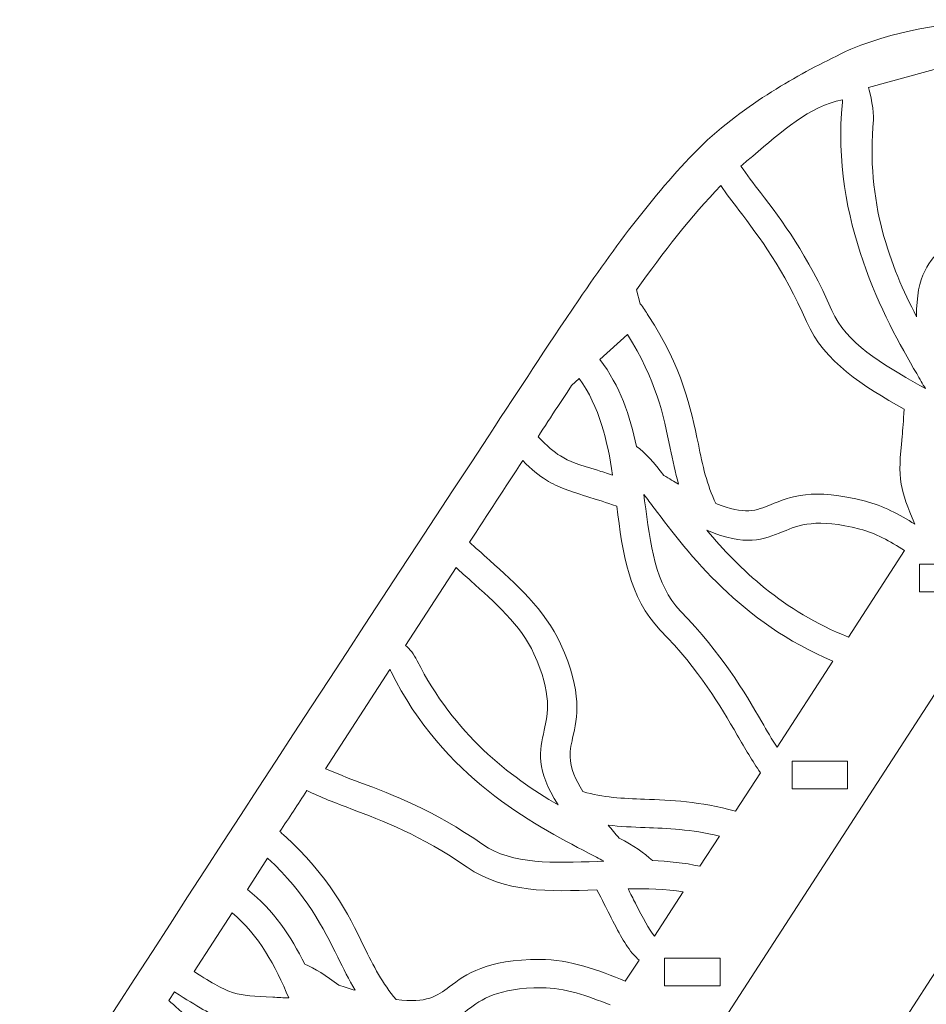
# Model space of a CAD drawing. Header units: centimetres. Extents: x -132 to 124, y -95 to 91.
# Tile 49 of 56: x 86.31 to 93.66, y 24.48 to 32.46. Entities that reach past the tile are written whole.
import ezdxf

# ---------------------------------------------------------------- set-up
doc = ezdxf.new("R2010")
doc.units = ezdxf.units.CM
doc.header["$MEASUREMENT"] = 0
doc.layers.add('Layer 1', color=7, linetype='Continuous')

msp = doc.modelspace()

# ---------------------------------------------------------------- linework, layer by layer
at = {"layer": 'Layer 1', "lineweight": 9}
for points, knots in [([(93.04298, 32.22013), (93.48353, 32.39216), (93.89099, 32.45851), (94.28626, 32.4195), (94.28626, 32.4195), (94.68327, 32.38032), (95.06287, 32.23649), (95.44595, 31.98819), (95.44595, 31.98819), (95.52431, 31.93752), (95.54695, 31.83304), (95.49645, 31.75485), (95.49645, 31.75485), (95.44595, 31.6765), (95.34148, 31.65438), (95.26312, 31.70505), (95.26312, 31.70505), (94.92531, 31.92428), (94.59447, 32.05087), (94.25317, 32.08448), (94.25317, 32.08448), (94.21487, 32.08831), (94.17482, 32.09092), (94.13651, 32.09232)], [0, 0, 0, 0, 0.1428571, 0.1428571, 0.1428571, 0.1428571, 0.2857143, 0.2857143, 0.2857143, 0.2857143, 0.4285714, 0.4285714, 0.4285714, 0.4285714, 0.5714286, 0.5714286, 0.5714286, 0.5714286, 0.7142857, 0.7142857, 0.7142857, 0.7142857, 1, 1, 1, 1]), ([(81.35201, 14.44981), (81.3938, 14.53287), (81.49654, 14.56648), (81.57838, 14.52469), (81.57838, 14.52469), (81.66196, 14.48307), (81.69504, 14.38173), (81.65499, 14.29867), (81.65499, 14.29867), (81.59405, 14.17991), (81.48783, 14.11427), (81.36942, 14.08954), (81.36942, 14.08954), (81.30499, 14.07613), (81.23708, 14.07509), (81.17266, 14.08397), (81.17266, 14.08397), (81.10823, 14.09302), (81.04554, 14.112), (80.99156, 14.13864), (80.99156, 14.13864), (80.89231, 14.18862), (80.81569, 14.26837), (80.7948, 14.36989), (80.7948, 14.36989), (80.78783, 14.40367), (80.78609, 14.43884), (80.78958, 14.47471), (80.78958, 14.47471), (80.79828, 14.60583), (80.90276, 14.86458), (80.98286, 14.97254), (80.98286, 14.97254), (84.02314, 19.67157), (87.03382, 24.41343), (90.11066, 29.08791), (90.11066, 29.08791), (90.37708, 29.49275), (90.55469, 29.77084), (90.84026, 30.18979), (90.84026, 30.18979), (91.16414, 30.66446), (91.50021, 31.11476), (91.87632, 31.47938), (91.87632, 31.47938), (91.87981, 31.4813), (91.88155, 31.48304), (91.88329, 31.48496), (91.88329, 31.48496), (92.08528, 31.66396), (92.28204, 31.80239), (92.47358, 31.91871), (92.47358, 31.91871), (92.6599, 32.03224), (92.84622, 32.12505), (93.03079, 32.21455), (93.03079, 32.21455), (93.03428, 32.21664), (93.0395, 32.21838), (93.04298, 32.21995)], [0, 0, 0, 0, 0.0625, 0.0625, 0.0625, 0.0625, 0.125, 0.125, 0.125, 0.125, 0.1875, 0.1875, 0.1875, 0.1875, 0.25, 0.25, 0.25, 0.25, 0.3125, 0.3125, 0.3125, 0.3125, 0.375, 0.375, 0.375, 0.375, 0.4375, 0.4375, 0.4375, 0.4375, 0.5, 0.5, 0.5, 0.5, 0.5625, 0.5625, 0.5625, 0.5625, 0.625, 0.625, 0.625, 0.625, 0.6875, 0.6875, 0.6875, 0.6875, 0.75, 0.75, 0.75, 0.75, 0.8125, 0.8125, 0.8125, 0.8125, 0.875, 0.875, 0.875, 0.875, 1, 1, 1, 1]), ([(87.80346, 14.44981), (87.84525, 14.53287), (87.94625, 14.56648), (88.02983, 14.52469), (88.02983, 14.52469), (88.11341, 14.48307), (88.1465, 14.38173), (88.1047, 14.29867), (88.1047, 14.29867), (88.0455, 14.17991), (87.93928, 14.11427), (87.81913, 14.08954), (87.81913, 14.08954), (87.75645, 14.07613), (87.68854, 14.07509), (87.62411, 14.08397), (87.62411, 14.08397), (87.55968, 14.09302), (87.497, 14.112), (87.44302, 14.13864), (87.44302, 14.13864), (87.34376, 14.18862), (87.26715, 14.26837), (87.24625, 14.36989), (87.24625, 14.36989), (87.23929, 14.40367), (87.23755, 14.43884), (87.23929, 14.47471), (87.23929, 14.47471), (87.24973, 14.60583), (87.35421, 14.86458), (87.43431, 14.97254), (87.43431, 14.97254), (90.47459, 19.67157), (93.48527, 24.41343), (96.56212, 29.08791), (96.56212, 29.08791), (96.82853, 29.49275), (97.00614, 29.77084), (97.29171, 30.18979), (97.29171, 30.18979), (97.61559, 30.66446), (97.95166, 31.11476), (98.32778, 31.47938), (98.32778, 31.47938), (98.32952, 31.4813), (98.333, 31.48304), (98.33474, 31.48496), (98.33474, 31.48496), (98.53673, 31.66396), (98.7335, 31.80239), (98.92504, 31.91871), (98.92504, 31.91871), (99.11135, 32.03224), (99.29767, 32.12505), (99.48225, 32.21455), (99.48225, 32.21455), (99.48573, 32.21664), (99.49095, 32.21838), (99.49444, 32.21995)], [0, 0, 0, 0, 0.0625, 0.0625, 0.0625, 0.0625, 0.125, 0.125, 0.125, 0.125, 0.1875, 0.1875, 0.1875, 0.1875, 0.25, 0.25, 0.25, 0.25, 0.3125, 0.3125, 0.3125, 0.3125, 0.375, 0.375, 0.375, 0.375, 0.4375, 0.4375, 0.4375, 0.4375, 0.5, 0.5, 0.5, 0.5, 0.5625, 0.5625, 0.5625, 0.5625, 0.625, 0.625, 0.625, 0.625, 0.6875, 0.6875, 0.6875, 0.6875, 0.75, 0.75, 0.75, 0.75, 0.8125, 0.8125, 0.8125, 0.8125, 0.875, 0.875, 0.875, 0.875, 1, 1, 1, 1]), ([(93.18751, 31.90861), (93.20144, 31.86403), (93.23278, 31.70732), (93.22756, 31.64811), (93.22756, 31.64811), (93.16313, 30.98608), (93.36512, 30.45429), (93.57582, 30.05223), (93.57582, 30.05223), (93.57407, 30.39613), (93.67855, 30.502), (93.80218, 30.62546), (93.80218, 30.62546), (93.89795, 30.7228), (94.00939, 30.83459), (94.05989, 31.19468), (94.05989, 31.19468), (94.09298, 31.43951), (94.00765, 31.73065), (93.93974, 31.96485), (93.93974, 31.96485), (93.92755, 32.00699), (93.91537, 32.04791), (93.90492, 32.08709)], [0, 0, 0, 0, 0.1428571, 0.1428571, 0.1428571, 0.1428571, 0.2857143, 0.2857143, 0.2857143, 0.2857143, 0.4285714, 0.4285714, 0.4285714, 0.4285714, 0.5714286, 0.5714286, 0.5714286, 0.5714286, 0.7142857, 0.7142857, 0.7142857, 0.7142857, 1, 1, 1, 1]), ([(93.64721, 29.46977), (93.62631, 29.50721), (93.60193, 29.5476), (93.57756, 29.59061), (93.57756, 29.59061), (93.31288, 30.03969), (92.88278, 30.83563), (92.97507, 31.78968), (92.97507, 31.78968), (92.97507, 31.79682), (92.97507, 31.80361), (92.97507, 31.80971), (92.97507, 31.80971), (92.7104, 31.75747), (92.48229, 31.5513), (92.24896, 31.35262)], [0, 0, 0, 0, 0.2, 0.2, 0.2, 0.2, 0.4, 0.4, 0.4, 0.4, 0.6, 0.6, 0.6, 0.6, 1, 1, 1, 1]), ([(92.24896, 31.35262), (92.21761, 31.3272), (92.18453, 31.30073), (92.15319, 31.27304), (92.15319, 31.27304), (92.20194, 31.20217), (92.25418, 31.13217), (92.31164, 31.05817), (92.31164, 31.05817), (92.48751, 30.82553), (92.69298, 30.5565), (92.88975, 30.10325), (92.88975, 30.10325), (93.00467, 29.83788), (93.29547, 29.67106), (93.60368, 29.49502)], [0, 0, 0, 0, 0.2, 0.2, 0.2, 0.2, 0.4, 0.4, 0.4, 0.4, 0.6, 0.6, 0.6, 0.6, 1, 1, 1, 1]), ([(91.40269, 30.06302), (91.67956, 29.63972), (91.74747, 29.31114), (91.80841, 29.01913), (91.80841, 29.01913), (91.84324, 28.84726), (91.87632, 28.68933), (91.9512, 28.53801), (91.9512, 28.53801), (92.18453, 28.44241), (92.2803, 28.48229), (92.39348, 28.52843), (92.39348, 28.52843), (92.55194, 28.5939), (92.73478, 28.66895), (93.16139, 28.55734), (93.16139, 28.55734), (93.30243, 28.52025), (93.43825, 28.45147), (93.56189, 28.37102), (93.56189, 28.37102), (93.50094, 28.51154), (93.46786, 28.60278), (93.45218, 28.69542), (93.45218, 28.69542), (93.43303, 28.80704), (93.44174, 28.90612), (93.45915, 29.08129), (93.45915, 29.08129), (93.46437, 29.13945), (93.4696, 29.20718), (93.47656, 29.30191), (93.47656, 29.30191), (93.14224, 29.4938), (92.82881, 29.67942), (92.68428, 30.01444), (92.68428, 30.01444), (92.4997, 30.43757), (92.30468, 30.69407), (92.13577, 30.9159), (92.13577, 30.9159), (92.08528, 30.98364), (92.03478, 31.04859), (91.98951, 31.11406)], [0, 0, 0, 0, 0.0833333, 0.0833333, 0.0833333, 0.0833333, 0.1666667, 0.1666667, 0.1666667, 0.1666667, 0.25, 0.25, 0.25, 0.25, 0.3333333, 0.3333333, 0.3333333, 0.3333333, 0.4166667, 0.4166667, 0.4166667, 0.4166667, 0.5, 0.5, 0.5, 0.5, 0.5833333, 0.5833333, 0.5833333, 0.5833333, 0.6666667, 0.6666667, 0.6666667, 0.6666667, 0.75, 0.75, 0.75, 0.75, 0.8333333, 0.8333333, 0.8333333, 0.8333333, 1, 1, 1, 1]), ([(91.23379, 29.90892), (91.46712, 29.54047), (91.52633, 29.24828), (91.58031, 28.98796), (91.58031, 28.98796), (91.6012, 28.88661), (91.62035, 28.78997), (91.64822, 28.69403), (91.64822, 28.69403), (91.61165, 28.71614), (91.5716, 28.74017), (91.52981, 28.76681), (91.52981, 28.76681), (91.44971, 28.86903), (91.37832, 28.95034), (91.30692, 29.00067), (91.30692, 29.00067), (91.25643, 29.24758), (91.17459, 29.48997), (91.01091, 29.70502)], [0, 0, 0, 0, 0.1666667, 0.1666667, 0.1666667, 0.1666667, 0.3333333, 0.3333333, 0.3333333, 0.3333333, 0.5, 0.5, 0.5, 0.5, 0.6666667, 0.6666667, 0.6666667, 0.6666667, 1, 1, 1, 1]), ([(90.66961, 29.32524), (90.61563, 29.24358), (90.5634, 29.16174), (90.50942, 29.07955), (90.50942, 29.07955), (90.58429, 29.00328), (90.63653, 28.95644), (90.69051, 28.9237), (90.69051, 28.9237), (90.76016, 28.87965), (90.84374, 28.8537), (90.99001, 28.80791), (90.99001, 28.80791), (91.02832, 28.79607), (91.07011, 28.78318), (91.11364, 28.76925), (91.11364, 28.76925), (91.07185, 29.04611), (91.00742, 29.32228), (90.84374, 29.55196)], [0, 0, 0, 0, 0.1666667, 0.1666667, 0.1666667, 0.1666667, 0.3333333, 0.3333333, 0.3333333, 0.3333333, 0.5, 0.5, 0.5, 0.5, 0.6666667, 0.6666667, 0.6666667, 0.6666667, 1, 1, 1, 1]), ([(90.78106, 29.49519), (90.78106, 29.49519), (90.74449, 29.43843), (90.74449, 29.43843), (90.74449, 29.43843), (90.74449, 29.43843), (90.66961, 29.32524), (90.66961, 29.32524)], [0, 0, 0, 0, 0.3333333, 0.3333333, 0.3333333, 0.3333333, 1, 1, 1, 1]), ([(90.38579, 28.88696), (90.243, 28.66773), (90.09847, 28.44677), (89.95395, 28.22406), (89.95395, 28.22406), (89.99748, 28.18488), (90.05494, 28.13351), (90.11937, 28.07605), (90.11937, 28.07605), (90.31962, 27.89739), (90.57036, 27.67503), (90.69225, 27.40182), (90.69225, 27.40182), (90.87334, 26.99959), (90.82807, 26.807), (90.78976, 26.63914), (90.78976, 26.63914), (90.76364, 26.52073), (90.74101, 26.41834), (90.87334, 26.20417), (90.87334, 26.20417), (91.03528, 26.15524), (91.19548, 26.14932), (91.37135, 26.1427), (91.37135, 26.1427), (91.58553, 26.13469), (91.8206, 26.12598), (92.10966, 26.04484)], [0, 0, 0, 0, 0.125, 0.125, 0.125, 0.125, 0.25, 0.25, 0.25, 0.25, 0.375, 0.375, 0.375, 0.375, 0.5, 0.5, 0.5, 0.5, 0.625, 0.625, 0.625, 0.625, 0.75, 0.75, 0.75, 0.75, 1, 1, 1, 1]), ([(92.31164, 26.35705), (92.24548, 26.453), (92.18627, 26.55364), (92.12359, 26.66143), (92.12359, 26.66143), (91.98428, 26.90242), (91.82234, 27.18103), (91.50021, 27.51239), (91.50021, 27.51239), (91.24772, 27.77463), (91.19548, 28.13542), (91.14673, 28.51833), (91.14673, 28.51833), (91.05618, 28.54793), (90.99175, 28.56848), (90.93603, 28.58572), (90.93603, 28.58572), (90.76887, 28.63813), (90.6731, 28.66773), (90.57733, 28.72763), (90.57733, 28.72763), (90.51464, 28.76629), (90.45718, 28.8147), (90.38579, 28.88696)], [0, 0, 0, 0, 0.1428571, 0.1428571, 0.1428571, 0.1428571, 0.2857143, 0.2857143, 0.2857143, 0.2857143, 0.4285714, 0.4285714, 0.4285714, 0.4285714, 0.5714286, 0.5714286, 0.5714286, 0.5714286, 0.7142857, 0.7142857, 0.7142857, 0.7142857, 1, 1, 1, 1]), ([(95.35715, 28.80808), (95.35715, 28.80808), (94.89919, 28.80843), (94.89919, 28.80843), (94.89919, 28.80843), (94.89919, 28.80843), (84.83283, 13.27253), (84.83283, 13.27253)], [0, 0, 0, 0, 0.3333333, 0.3333333, 0.3333333, 0.3333333, 1, 1, 1, 1]), ([(101.8086, 28.80808), (101.8086, 28.80808), (101.35064, 28.80843), (101.35064, 28.80843), (101.35064, 28.80843), (101.35064, 28.80843), (91.28429, 13.27253), (91.28429, 13.27253)], [0, 0, 0, 0, 0.3333333, 0.3333333, 0.3333333, 0.3333333, 1, 1, 1, 1]), ([(91.36787, 28.61149), (91.39399, 28.57719), (91.42185, 28.53975), (91.45145, 28.50022), (91.45145, 28.50022), (91.73354, 28.12707), (92.15145, 27.57438), (92.89846, 27.262)], [0, 0, 0, 0, 0.3333333, 0.3333333, 0.3333333, 0.3333333, 1, 1, 1, 1]), ([(92.44572, 26.56357), (92.40393, 26.62852), (92.36388, 26.69695), (92.32209, 26.76852), (92.32209, 26.76852), (92.17582, 27.02135), (92.00518, 27.31354), (91.66215, 27.66859), (91.66215, 27.66859), (91.46016, 27.87632), (91.41837, 28.20925), (91.37309, 28.56099)], [0, 0, 0, 0, 0.25, 0.25, 0.25, 0.25, 0.5, 0.5, 0.5, 0.5, 1, 1, 1, 1]), ([(93.02383, 27.45667), (92.49622, 27.66563), (92.13752, 28.01092), (91.87806, 28.32139), (91.87806, 28.32139), (92.19498, 28.18818), (92.33254, 28.24478), (92.49448, 28.31112), (92.49448, 28.31112), (92.62159, 28.36336), (92.76612, 28.42326), (93.11786, 28.33114), (93.11786, 28.33114), (93.24149, 28.2991), (93.36164, 28.23363), (93.4783, 28.15684)], [0, 0, 0, 0, 0.2, 0.2, 0.2, 0.2, 0.4, 0.4, 0.4, 0.4, 0.6, 0.6, 0.6, 0.6, 1, 1, 1, 1]), ([(89.43679, 27.38876), (89.47161, 27.35864), (89.50295, 27.31824), (89.53082, 27.26496), (89.53082, 27.26496), (89.82683, 26.66996), (90.28131, 26.32623), (90.67136, 26.09638), (90.67136, 26.09638), (90.48852, 26.38718), (90.52161, 26.53275), (90.55991, 26.7027), (90.55991, 26.7027), (90.58952, 26.8366), (90.62608, 26.99018), (90.47633, 27.3219), (90.47633, 27.3219), (90.37534, 27.54739), (90.14897, 27.74903), (89.96614, 27.91115), (89.96614, 27.91115), (89.92435, 27.94928), (89.88255, 27.9855), (89.84599, 28.0205)], [0, 0, 0, 0, 0.1428571, 0.1428571, 0.1428571, 0.1428571, 0.2857143, 0.2857143, 0.2857143, 0.2857143, 0.4285714, 0.4285714, 0.4285714, 0.4285714, 0.5714286, 0.5714286, 0.5714286, 0.5714286, 0.7142857, 0.7142857, 0.7142857, 0.7142857, 1, 1, 1, 1]), ([(93.60019, 27.82286), (93.60019, 27.82286), (94.05027, 27.82286), (94.05027, 27.82286), (94.05027, 27.82286), (94.05027, 27.82286), (94.05027, 28.04794), (94.05027, 28.04794), (94.05027, 28.04794), (94.05027, 28.04794), (93.60019, 28.04794), (93.60019, 28.04794), (93.60019, 28.04794), (93.60019, 28.04794), (93.60019, 27.82286), (93.60019, 27.82286)], [0, 0, 0, 0, 0.2, 0.2, 0.2, 0.2, 0.4, 0.4, 0.4, 0.4, 0.6, 0.6, 0.6, 0.6, 1, 1, 1, 1]), ([(91.04225, 25.64104), (91.00394, 25.66124), (90.96215, 25.683), (90.91862, 25.70599), (90.91862, 25.70599), (90.45718, 25.94733), (89.74673, 26.31787), (89.31838, 27.17545), (89.31838, 27.17545), (89.31664, 27.1819), (89.31315, 27.18764), (89.30967, 27.19287)], [0, 0, 0, 0, 0.25, 0.25, 0.25, 0.25, 0.5, 0.5, 0.5, 0.5, 1, 1, 1, 1]), ([(92.56761, 26.45195), (92.71736, 26.45195), (92.86711, 26.45195), (93.01686, 26.45195), (93.01686, 26.45195), (93.01686, 26.37708), (93.01686, 26.30203), (93.01686, 26.22698), (93.01686, 26.22698), (92.86711, 26.22698), (92.71736, 26.22698), (92.56761, 26.22698), (92.56761, 26.22698), (92.56761, 26.30203), (92.56761, 26.37708), (92.56761, 26.45195)], [0, 0, 0, 0, 0.2, 0.2, 0.2, 0.2, 0.4, 0.4, 0.4, 0.4, 0.6, 0.6, 0.6, 0.6, 1, 1, 1, 1]), ([(88.78903, 26.39014), (88.87609, 26.35078), (88.96838, 26.31596), (89.06589, 26.27904), (89.06589, 26.27904), (89.33927, 26.17578), (89.65619, 26.05633), (90.06365, 25.77616), (90.06365, 25.77616), (90.30046, 25.61196), (90.63653, 25.62502), (90.99001, 25.63895)], [0, 0, 0, 0, 0.25, 0.25, 0.25, 0.25, 0.5, 0.5, 0.5, 0.5, 1, 1, 1, 1]), ([(88.63754, 26.21287), (88.5644, 26.10213), (88.49127, 25.99138), (88.41814, 25.88029), (88.41814, 25.88029), (88.42684, 25.87263), (88.43555, 25.86497), (88.44425, 25.8573)], [0, 0, 0, 0, 0.3333333, 0.3333333, 0.3333333, 0.3333333, 1, 1, 1, 1]), ([(91.32782, 24.83813), (91.31215, 24.85206), (91.29996, 24.86617), (91.28603, 24.88079), (91.28603, 24.88079), (91.21115, 24.96559), (91.16762, 25.0544), (91.08752, 25.21146), (91.08752, 25.21146), (91.0614, 25.26335), (91.03006, 25.3243), (90.98653, 25.4084), (90.98653, 25.4084), (90.59996, 25.39325), (90.23603, 25.38455), (89.93653, 25.59158), (89.93653, 25.59158), (89.55519, 25.8533), (89.25395, 25.96718), (88.99276, 26.06574), (88.99276, 26.06574), (88.86739, 26.11327), (88.75072, 26.1575), (88.63754, 26.21287)], [0, 0, 0, 0, 0.1428571, 0.1428571, 0.1428571, 0.1428571, 0.2857143, 0.2857143, 0.2857143, 0.2857143, 0.4285714, 0.4285714, 0.4285714, 0.4285714, 0.5714286, 0.5714286, 0.5714286, 0.5714286, 0.7142857, 0.7142857, 0.7142857, 0.7142857, 1, 1, 1, 1]), ([(91.97906, 25.84407), (91.74921, 25.89944), (91.55593, 25.90658), (91.37832, 25.9132), (91.37832, 25.9132), (91.27384, 25.91703), (91.17633, 25.92086), (91.07707, 25.93253), (91.07707, 25.93253), (91.10493, 25.89927), (91.13454, 25.86444), (91.16762, 25.82753), (91.16762, 25.82753), (91.28255, 25.76536), (91.37309, 25.70842), (91.43578, 25.64522), (91.43578, 25.64522), (91.56463, 25.64069), (91.69349, 25.6278), (91.8206, 25.59959)], [0, 0, 0, 0, 0.1666667, 0.1666667, 0.1666667, 0.1666667, 0.3333333, 0.3333333, 0.3333333, 0.3333333, 0.5, 0.5, 0.5, 0.5, 0.6666667, 0.6666667, 0.6666667, 0.6666667, 1, 1, 1, 1]), ([(88.44425, 25.8573), (88.82037, 25.51758), (88.96838, 25.21686), (89.09898, 24.94957), (89.09898, 24.94957), (89.17733, 24.79216), (89.24873, 24.64746), (89.36017, 24.52017), (89.36017, 24.52017), (89.60917, 24.48657), (89.69275, 24.5496), (89.79027, 24.62256), (89.79027, 24.62256), (89.92783, 24.72599), (90.08628, 24.84492), (90.52683, 24.84475), (90.52683, 24.84475), (90.76364, 24.8444), (91.00568, 24.75821), (91.21638, 24.66749)], [0, 0, 0, 0, 0.1666667, 0.1666667, 0.1666667, 0.1666667, 0.3333333, 0.3333333, 0.3333333, 0.3333333, 0.5, 0.5, 0.5, 0.5, 0.6666667, 0.6666667, 0.6666667, 0.6666667, 1, 1, 1, 1]), ([(88.31888, 25.66524), (88.63754, 25.36783), (88.76987, 25.10019), (88.88828, 24.86181), (88.88828, 24.86181), (88.93356, 24.76918), (88.97709, 24.68037), (89.02758, 24.5947), (89.02758, 24.5947), (88.98579, 24.60689), (88.94226, 24.62012), (88.89525, 24.63527), (88.89525, 24.63527), (88.79251, 24.71398), (88.70196, 24.77457), (88.62012, 24.80505), (88.62012, 24.80505), (88.50868, 25.03124), (88.36764, 25.24507), (88.1552, 25.41188)], [0, 0, 0, 0, 0.1666667, 0.1666667, 0.1666667, 0.1666667, 0.3333333, 0.3333333, 0.3333333, 0.3333333, 0.5, 0.5, 0.5, 0.5, 0.6666667, 0.6666667, 0.6666667, 0.6666667, 1, 1, 1, 1]), ([(91.68652, 25.39221), (91.54026, 25.41554), (91.38876, 25.4192), (91.23901, 25.41658), (91.23901, 25.41658), (91.25991, 25.37566), (91.27906, 25.33683), (91.29822, 25.30149), (91.29822, 25.30149), (91.36439, 25.17072), (91.40269, 25.09427), (91.45319, 25.03315)], [0, 0, 0, 0, 0.25, 0.25, 0.25, 0.25, 0.5, 0.5, 0.5, 0.5, 1, 1, 1, 1]), ([(88.03157, 25.22139), (88.24923, 25.04099), (88.38157, 24.7899), (88.49127, 24.53236), (88.49127, 24.53236), (88.446, 24.53463), (88.40246, 24.53671), (88.36241, 24.53863), (88.36241, 24.53863), (88.20918, 24.54577), (88.12212, 24.54995), (88.04202, 24.57485), (88.04202, 24.57485), (87.96192, 24.59958), (87.8766, 24.64868), (87.72336, 24.74567)], [0, 0, 0, 0, 0.2, 0.2, 0.2, 0.2, 0.4, 0.4, 0.4, 0.4, 0.6, 0.6, 0.6, 0.6, 1, 1, 1, 1]), ([(91.53329, 24.85624), (91.68478, 24.85624), (91.83453, 24.85624), (91.98428, 24.85624), (91.98428, 24.85624), (91.98428, 24.78119), (91.98428, 24.70632), (91.98428, 24.63127), (91.98428, 24.63127), (91.83453, 24.63127), (91.68478, 24.63127), (91.53329, 24.63127), (91.53329, 24.63127), (91.53329, 24.70632), (91.53329, 24.78119), (91.53329, 24.85624)], [0, 0, 0, 0, 0.2, 0.2, 0.2, 0.2, 0.4, 0.4, 0.4, 0.4, 0.6, 0.6, 0.6, 0.6, 1, 1, 1, 1]), ([(87.60147, 24.55761), (87.60147, 24.55761), (87.60147, 24.55726), (87.60147, 24.55726), (87.60147, 24.55726), (87.60147, 24.55726), (87.56839, 24.57851), (87.56839, 24.57851), (87.56839, 24.57851), (87.56839, 24.57851), (87.56317, 24.58199), (87.56317, 24.58199)], [0, 0, 0, 0, 0.25, 0.25, 0.25, 0.25, 0.5, 0.5, 0.5, 0.5, 1, 1, 1, 1]), ([(90.6226, 23.75105), (90.0828, 23.82749), (89.66489, 24.06396), (89.34276, 24.29189), (89.34276, 24.29189), (89.68405, 24.24313), (89.80246, 24.33281), (89.94176, 24.43781), (89.94176, 24.43781), (90.05146, 24.52035), (90.17857, 24.61507), (90.54076, 24.6149), (90.54076, 24.6149), (90.72011, 24.6149), (90.91514, 24.5496), (91.09275, 24.4756)], [0, 0, 0, 0, 0.2, 0.2, 0.2, 0.2, 0.4, 0.4, 0.4, 0.4, 0.6, 0.6, 0.6, 0.6, 1, 1, 1, 1]), ([(87.51789, 24.51251), (87.56317, 24.47194), (87.62759, 24.41343), (87.70247, 24.34691), (87.70247, 24.34691), (87.90446, 24.16809), (88.15346, 23.94572), (88.27709, 23.67252), (88.27709, 23.67252), (88.45644, 23.27045), (88.41291, 23.07769), (88.3746, 22.90983), (88.3746, 22.90983), (88.34674, 22.79143), (88.32411, 22.68921), (88.45644, 22.47504), (88.45644, 22.47504), (88.61838, 22.42593), (88.78032, 22.42001), (88.95445, 22.41339), (88.95445, 22.41339), (89.17037, 22.40538), (89.40544, 22.39668), (89.69275, 22.31553)], [0, 0, 0, 0, 0.1428571, 0.1428571, 0.1428571, 0.1428571, 0.2857143, 0.2857143, 0.2857143, 0.2857143, 0.4285714, 0.4285714, 0.4285714, 0.4285714, 0.5714286, 0.5714286, 0.5714286, 0.5714286, 0.7142857, 0.7142857, 0.7142857, 0.7142857, 1, 1, 1, 1]), ([(89.98355, 22.76513), (89.79201, 22.95876), (89.56564, 23.18147), (89.1843, 23.41411), (89.1843, 23.41411), (88.87087, 23.60374), (88.73157, 23.9398), (88.58704, 24.29781), (88.58704, 24.29781), (88.49127, 24.30391), (88.42336, 24.30721), (88.3659, 24.31), (88.3659, 24.31), (88.19003, 24.31818), (88.09077, 24.32289), (87.98281, 24.35649), (87.98281, 24.35649), (87.8766, 24.38958), (87.77734, 24.44617), (87.60147, 24.55761)], [0, 0, 0, 0, 0.1666667, 0.1666667, 0.1666667, 0.1666667, 0.3333333, 0.3333333, 0.3333333, 0.3333333, 0.5, 0.5, 0.5, 0.5, 0.6666667, 0.6666667, 0.6666667, 0.6666667, 1, 1, 1, 1])]:
    msp.add_open_spline(points, degree=3, knots=knots, dxfattribs=at)
for points in [[(93.79696, 32.0756), (93.79696, 32.0756), (93.18751, 31.90861), (93.18751, 31.90861)], [(91.98951, 31.11406), (91.74921, 30.86384), (91.52458, 30.57531), (91.30692, 30.26954)], [(91.30692, 30.26954), (91.30692, 30.26954), (91.33827, 30.15758), (91.33827, 30.15758)], [(91.33827, 30.15758), (91.3609, 30.12571), (91.3818, 30.09419), (91.40269, 30.0632)], [(91.01091, 29.70502), (91.01091, 29.70502), (91.23379, 29.90892), (91.23379, 29.90892)], [(90.84374, 29.55196), (90.84374, 29.55196), (90.78106, 29.49519), (90.78106, 29.49519)], [(93.60368, 29.49502), (93.60368, 29.49502), (93.64721, 29.46977), (93.64721, 29.46977)], [(91.37309, 28.56099), (91.37309, 28.56099), (91.36787, 28.61149), (91.36787, 28.61149)], [(93.4783, 28.15684), (93.4783, 28.15684), (93.02383, 27.45667), (93.02383, 27.45667)], [(89.84599, 28.0205), (89.84599, 28.0205), (89.43679, 27.38876), (89.43679, 27.38876)], [(92.89846, 27.262), (92.89846, 27.262), (92.44572, 26.56357), (92.44572, 26.56357)], [(89.30967, 27.19287), (89.30967, 27.19287), (88.78903, 26.39014), (88.78903, 26.39014)], [(92.10966, 26.04484), (92.10966, 26.04484), (92.31164, 26.35705), (92.31164, 26.35705)], [(91.8206, 25.59959), (91.8206, 25.59959), (91.97906, 25.84407), (91.97906, 25.84407)], [(88.1552, 25.41188), (88.1552, 25.41188), (88.31888, 25.66524), (88.31888, 25.66524)], [(90.99001, 25.63895), (90.99001, 25.63895), (91.04225, 25.64104), (91.04225, 25.64104)], [(91.45319, 25.03315), (91.45319, 25.03315), (91.68652, 25.39221), (91.68652, 25.39221)], [(87.72336, 24.74567), (87.72336, 24.74567), (88.03157, 25.22139), (88.03157, 25.22139)], [(91.21638, 24.66749), (91.21638, 24.66749), (91.32782, 24.83813), (91.32782, 24.83813)], [(87.56317, 24.58199), (87.56317, 24.58199), (87.51789, 24.51251), (87.51789, 24.51251)]]:
    msp.add_open_spline(points, degree=3, dxfattribs=at)

doc.saveas('drawing.dxf')
